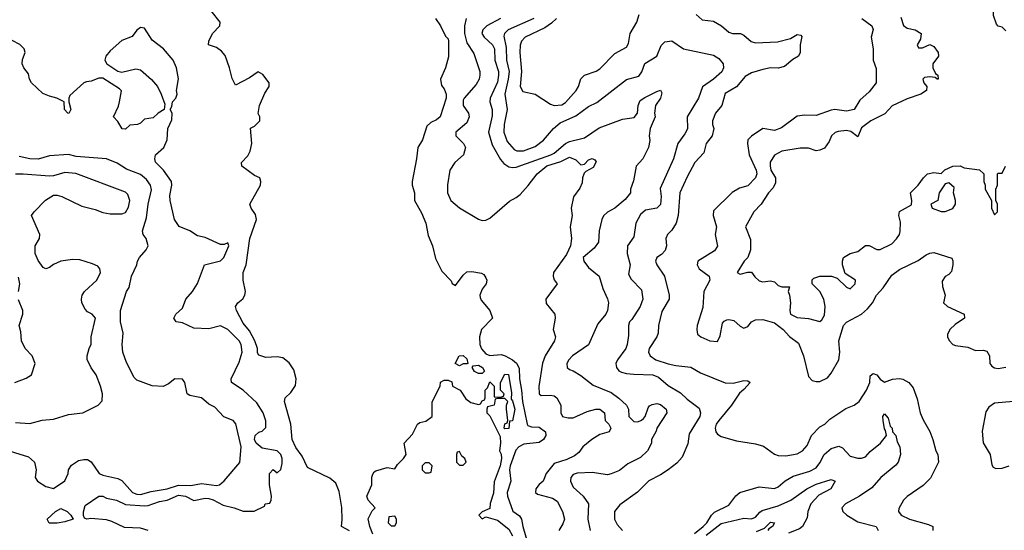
# Model space of a CAD drawing. Header units: inches. Extents: x 2380249 to 2585472, y 382747 to 546448.
# Tile 23 of 256: x 2393372 to 2398562, y 461591 to 464283. Entities that reach past the tile are written whole.
import ezdxf

# ---------------------------------------------------------------- set-up
doc = ezdxf.new("R2010")
doc.units = ezdxf.units.IN
doc.header["$MEASUREMENT"] = 0
doc.layers.add('C3496', color=7, linetype='Continuous')

msp = doc.modelspace()

# ---------------------------------------------------------------- linework, layer by layer
at = {"layer": 'C3496', "color": 4}
for points, elevation in [([(2398570, 464224), (2398550, 464244), (2398530, 464249), (2398520.2, 464260.2), (2398505.6, 464305.6), (2398507.2, 464372.8), (2398552.9, 464447.1), (2398569, 464510)], 108), ([(2395110, 461588.7), (2395069, 461610), (2395072.9, 461647.1), (2395069.7, 461710.4), (2395055.8, 461795.8), (2395038.9, 461838.9), (2395006.5, 461866.5), (2394890, 461922.6), (2394861, 461981), (2394828, 462028), (2394809.1, 462070), (2394801.6, 462150), (2394768.3, 462270), (2394771.8, 462290), (2394802, 462318), (2394825.5, 462354.5), (2394829.8, 462390), (2394816.8, 462436.8), (2394793.6, 462473.6), (2394759.7, 462499.7), (2394730, 462504.7), (2394670, 462501.3), (2394633.4, 462513.4), (2394626, 462526), (2394625.4, 462550), (2394611.5, 462590), (2394582.8, 462642.8), (2394550, 462683.7), (2394515.1, 462750), (2394509.6, 462770.4), (2394522.7, 462790), (2394548.5, 462811.6), (2394559.6, 462830), (2394562, 462850), (2394549.8, 462910), (2394549.8, 462950), (2394566.6, 462990), (2394585, 463130), (2394620.5, 463230), (2394615.4, 463255.4), (2394592.7, 463290), (2394585.2, 463310), (2394641.2, 463410), (2394644, 463430), (2394638, 463450), (2394610, 463461.2), (2394544, 463510), (2394542, 463530), (2394574.9, 463565.1), (2394586.6, 463590), (2394596, 463630), (2394588.7, 463711.3), (2394610, 463722), (2394638, 463750), (2394638, 463770), (2394628.9, 463788.9), (2394636, 463830), (2394663.7, 463896.3), (2394688, 463930), (2394688, 463950), (2394654, 463994), (2394630, 464008), (2394583.5, 463976.5), (2394510, 463938), (2394492.7, 463972.7), (2394478, 464030), (2394454.7, 464094.7), (2394436.9, 464116.9), (2394410, 464137.2), (2394368, 464150), (2394368.7, 464170), (2394388.7, 464210), (2394428, 464250), (2394428.7, 464270), (2394381.2, 464330)], 76), ([(2395564.7, 464290), (2395591, 464250), (2395616, 464196), (2395630, 464182), (2395632.7, 464170), (2395632.4, 464087.6), (2395616.3, 464030), (2395590.8, 463970), (2395595.3, 463935.3), (2395610, 463918), (2395620.5, 463890), (2395620.3, 463870), (2395588.2, 463770), (2395570, 463755.1), (2395539.3, 463740.7), (2395518.6, 463721.4), (2395496, 463650), (2395470.3, 463610), (2395464.2, 463550), (2395440.5, 463430), (2395440.7, 463410), (2395452.7, 463370), (2395452.7, 463330), (2395490, 463264), (2395512.7, 463210), (2395525.8, 463145.8), (2395547.7, 463090), (2395563.9, 463023.9), (2395597.3, 462957.3), (2395646, 462906), (2395651.6, 462891.6), (2395670, 462882), (2395710, 462936), (2395730, 462952.7), (2395755.5, 462955.5), (2395806.8, 462946.8), (2395818.8, 462938.8), (2395830, 462922), (2395834, 462910), (2395830.6, 462890), (2395810, 462862), (2395797.3, 462830), (2395798.8, 462818.8), (2395804.5, 462804.5), (2395851, 462750), (2395864.7, 462710), (2395806, 462650), (2395795.3, 462610), (2395797.3, 462570), (2395807.2, 462547.2), (2395830, 462521.7), (2395850, 462512.8), (2395910, 462516.9), (2395931.4, 462511.4), (2395970, 462490.4), (2395991.2, 462471.2), (2396004.8, 462444.8), (2396006.2, 462390), (2396017.5, 462330), (2396022.2, 462270), (2396046.4, 462150), (2396050, 462144), (2396070, 462137.1), (2396110, 462134.4), (2396144, 462110), (2396144.9, 462090), (2396133, 462070), (2396110, 462054.5), (2396030, 462045.7), (2396003, 462030), (2395986.7, 462013.3), (2395957.6, 461930), (2395954.9, 461910), (2395961.3, 461850), (2395941.3, 461790), (2395943.1, 461770), (2395971.7, 461691.7), (2396006.9, 461666.9), (2396017.1, 461650), (2396023.6, 461610), (2396059.5, 461490)], 76), ([(2395724.9, 464290), (2395716, 464250), (2395716.1, 464210), (2395730, 464160.7), (2395765.2, 464105.2), (2395797.3, 464010), (2395797.3, 463990), (2395794, 463970), (2395778.8, 463941.2), (2395714.8, 463870), (2395710, 463858), (2395710.7, 463830), (2395737.3, 463790), (2395740.7, 463770), (2395730, 463739), (2395672, 463690), (2395672, 463670), (2395712, 463630), (2395722, 463610), (2395711.3, 463570), (2395666, 463530), (2395638.8, 463490), (2395627.9, 463412.1), (2395627.7, 463370), (2395644, 463330), (2395690, 463290.5), (2395790, 463230.5), (2395810, 463224.4), (2395830, 463225.5), (2395850, 463237.3), (2395953.3, 463326.7), (2395990, 463346), (2396010, 463362), (2396052.1, 463407.9), (2396099.6, 463470), (2396150, 463512.8), (2396224, 463536), (2396270, 463557.3), (2396303.5, 463543.5), (2396330, 463518), (2396350, 463522), (2396370, 463544.7), (2396390, 463551), (2396404.7, 463544.7), (2396410, 463534), (2396395.9, 463504.1), (2396356.9, 463483.1), (2396346.8, 463473.2), (2396338, 463450), (2396336.9, 463423.1), (2396325.4, 463394.6), (2396290.9, 463349.1), (2396279.1, 463290), (2396284.9, 463250), (2396273.4, 463190), (2396280.4, 463130), (2396275.5, 463090), (2396255.2, 463044.8), (2396186, 462950), (2396184.9, 462930), (2396190, 462912), (2396204.7, 462890), (2396145.5, 462810), (2396146.6, 462786.6), (2396193.4, 462730), (2396194.8, 462710), (2396184.7, 462650), (2396197.3, 462610), (2396190.6, 462590), (2396142.4, 462510), (2396127.2, 462472.8), (2396108.7, 462348.7), (2396110.6, 462310.6), (2396121.6, 462301.6), (2396170, 462303.8), (2396190, 462299.1), (2396202.8, 462290), (2396224.7, 462250), (2396224.7, 462210), (2396234, 462190), (2396263.5, 462183.5), (2396290, 462184), (2396363.5, 462216.5), (2396409.7, 462230.3), (2396430, 462230.3), (2396454.9, 462210), (2396459.1, 462170), (2396477.3, 462150), (2396487.3, 462130), (2396478.8, 462110), (2396430, 462096.2), (2396387.7, 462070), (2396341, 462030), (2396319.9, 462000.1), (2396297, 461983), (2396256.1, 461963.9), (2396190, 461942.7), (2396147.7, 461890), (2396130.7, 461850), (2396110, 461832.3), (2396093.4, 461810), (2396090.8, 461790), (2396101.3, 461781.3), (2396179.9, 461759.9), (2396204.5, 461744.5), (2396233.4, 461690), (2396244, 461650), (2396235.2, 461624.8), (2396214.8, 461590)], 84), ([(2395906.8, 464290), (2395834, 464250), (2395813.4, 464230), (2395807.7, 464210), (2395820.7, 464190), (2395864.9, 464150), (2395875.8, 464130), (2395877, 464070), (2395895.3, 464010), (2395896.5, 463990), (2395890, 463954), (2395853, 463870), (2395850.6, 463850), (2395862, 463810), (2395863.4, 463776.6), (2395844, 463690), (2395863.4, 463623.4), (2395906.4, 463546.4), (2395924.1, 463524.1), (2395950, 463507.3), (2395970, 463503), (2395990, 463505.5), (2396172.7, 463570), (2396190, 463579.5), (2396250, 463630.5), (2396270, 463640.4), (2396350, 463660.5), (2396426.5, 463713.5), (2396550, 463758.4), (2396612, 463768), (2396629.2, 463790), (2396632, 463830), (2396643.5, 463856.5), (2396666.6, 463873.4), (2396730, 463904), (2396750, 463910.8), (2396756.8, 463896.8), (2396750.7, 463870), (2396723.8, 463830), (2396718.8, 463790), (2396721, 463770), (2396696, 463710), (2396690.8, 463670), (2396693.7, 463646.3), (2396686.8, 463610), (2396656, 463550), (2396621, 463510), (2396607.1, 463432.9), (2396591, 463390), (2396591, 463370), (2396564.5, 463335.5), (2396510, 463289.2), (2396470, 463269), (2396450, 463248.7), (2396440.7, 463230), (2396426, 463170), (2396422.8, 463110), (2396401.1, 463078.9), (2396342, 463030), (2396346, 463010), (2396370, 462976), (2396426, 462930), (2396445.4, 462865.4), (2396470.9, 462810.9), (2396476, 462790), (2396471, 462750), (2396461, 462730), (2396419.8, 462680.2), (2396370.6, 462569.4), (2396286, 462510), (2396266.8, 462490), (2396256, 462470), (2396258, 462450), (2396270, 462438), (2396290, 462431), (2396330, 462406.8), (2396395.2, 462355.2), (2396490, 462318), (2396530, 462286.8), (2396571, 462250), (2396580.7, 462230), (2396582.8, 462190), (2396610, 462164), (2396630, 462163), (2396650, 462170.7), (2396660.1, 462179.9), (2396669.3, 462190), (2396684.1, 462235.9), (2396692.5, 462247.5), (2396705.2, 462254.8), (2396730, 462258.8), (2396750, 462254), (2396780.5, 462230), (2396783, 462210), (2396731.3, 462130), (2396726.8, 462113.2), (2396702, 462070), (2396702, 462050), (2396682, 462010), (2396645.4, 461974.6), (2396578, 461942), (2396533.2, 461906.8), (2396490, 461888.7), (2396470, 461884), (2396390, 461895.1), (2396310, 461892), (2396290, 461885.2), (2396277.3, 461870), (2396276.3, 461850), (2396290, 461818.8), (2396342.8, 461770), (2396370.8, 461730), (2396366.8, 461650), (2396378.8, 461590)], 88), ([(2396082.8, 464290), (2395947.3, 464230), (2395927.7, 464210), (2395924.7, 464195.3), (2395936.5, 464136.5), (2395938, 464070), (2395951.7, 464010), (2395947.8, 463970), (2395930.3, 463890), (2395941.1, 463810), (2395925.7, 463730), (2395924.6, 463690), (2395941.6, 463641.6), (2395978.9, 463598.9), (2395992.1, 463592.1), (2396027.9, 463592.1), (2396090, 463614.9), (2396132.7, 463647.3), (2396186.6, 463710), (2396221.4, 463738.6), (2396303.3, 463776.7), (2396370, 463824.9), (2396413.6, 463846.4), (2396570, 463967.7), (2396635.3, 463984.7), (2396651.9, 464008.1), (2396667.2, 464052.8), (2396730, 464091.3), (2396752.7, 464147.3), (2396773.2, 464166.8), (2396810, 464170.8), (2396872, 464130), (2397030, 464096.3), (2397058, 464078), (2397081, 464050), (2397082.8, 464030), (2397072.5, 464007.5), (2397030, 463969), (2396970.8, 463929.2), (2396950.5, 463869.5), (2396890.8, 463770), (2396892.5, 463707.5), (2396878.8, 463681.2), (2396841, 463630), (2396818.8, 463550), (2396747.7, 463392.3), (2396754, 463350), (2396750, 463308.7), (2396730, 463289), (2396670, 463278), (2396644.4, 463255.6), (2396620.7, 463210), (2396610, 463138), (2396576, 463090), (2396574, 463050), (2396590.8, 462990), (2396582, 462942), (2396595.5, 462915.5), (2396650, 462858), (2396656, 462810), (2396642.8, 462770), (2396598.4, 462701.6), (2396586, 462690), (2396581, 462670), (2396582, 462618), (2396574, 462570), (2396566.8, 462550), (2396522.8, 462490), (2396514.8, 462470), (2396518, 462450), (2396530.8, 462430.8), (2396545.2, 462425.2), (2396570, 462417.3), (2396610, 462413.4), (2396709.4, 462410.6), (2396738.8, 462398.8), (2396790, 462354), (2396856.1, 462316.1), (2396890, 462282.8), (2396954.4, 462234.4), (2396961, 462210), (2396957.3, 462190), (2396901.1, 462098.9), (2396893.2, 462046.8), (2396863.5, 461976.5), (2396835.5, 461944.5), (2396790.5, 461909.5), (2396750, 461882.7), (2396688.3, 461851.7), (2396627.9, 461792.1), (2396535.2, 461724.8), (2396507.3, 461690), (2396507.3, 461650), (2396521.6, 461621.6), (2396550.4, 461590.4)], 92), ([(2396202, 464290), (2396176, 464264), (2396139.6, 464240.4), (2396036, 464190), (2396017.3, 464170), (2396010.6, 464149.4), (2396008, 464110), (2396017.1, 464010), (2396011, 463930), (2396024, 463904), (2396090, 463891), (2396170, 463838), (2396190, 463831), (2396230, 463834.8), (2396250, 463846.8), (2396305.2, 463910), (2396317.2, 463930), (2396329.3, 463970.7), (2396349.3, 463990.7), (2396410, 464010.8), (2396430, 464024), (2396510, 464104.7), (2396570, 464138), (2396582, 464158), (2396589.4, 464210.6), (2396626, 464270), (2396637, 464310)], 96), ([(2396938, 464310), (2396970, 464282.8), (2397030, 464274.8), (2397071.3, 464250), (2397110, 464218), (2397130, 464211), (2397172, 464210), (2397190, 464201), (2397227.9, 464167.9), (2397250, 464160.7), (2397367.1, 464167.1), (2397436, 464184), (2397470, 464204.7), (2397490, 464202), (2397494.4, 464194.4), (2397486, 464150), (2397486, 464110), (2397478, 464090), (2397447.5, 464072.5), (2397403, 464037), (2397370, 464026.6), (2397330, 464029.3), (2397290, 464021.2), (2397230, 464002.7), (2397196.4, 463983.6), (2397150, 463929.4), (2397090, 463894), (2397074, 463830), (2397039.1, 463790), (2397024, 463750), (2397024, 463730), (2397030.4, 463710), (2397022, 463670), (2396990.8, 463630), (2396978.5, 463581.5), (2396930.7, 463530), (2396890, 463455.3), (2396852.7, 463370), (2396843.8, 463250), (2396832.7, 463210), (2396810, 463173.2), (2396786.8, 463150), (2396778.8, 463130), (2396780.7, 463090), (2396774.2, 463065.8), (2396755.2, 463044.8), (2396731.3, 463030), (2396722.8, 463010), (2396730.8, 462990), (2396770.6, 462930), (2396796.3, 462830), (2396796.3, 462810), (2396756.3, 462743.7), (2396738.8, 462670), (2396737.3, 462630), (2396730.8, 462610), (2396690.7, 462550), (2396687.3, 462530), (2396696, 462510), (2396726, 462490), (2396790, 462468.5), (2396830, 462459.5), (2396910.6, 462450.6), (2396961.1, 462421.1), (2397090, 462367.7), (2397132.9, 462367.1), (2397190, 462381), (2397210, 462378), (2397222, 462370), (2397190, 462334), (2397165.8, 462314.2), (2397124, 462250), (2397057.3, 462170), (2397044, 462150), (2397038.8, 462130), (2397041, 462110), (2397050, 462098), (2397070, 462086), (2397150, 462062.8), (2397250, 462046.8), (2397293.7, 462033.7), (2397350, 461991.3), (2397370, 461986), (2397410, 461982.8), (2397470, 461994.8), (2397499, 462010), (2397522.5, 462037.5), (2397545.2, 462090), (2397590, 462136), (2397615.3, 462150), (2397643.2, 462176.8), (2397726.3, 462233.7), (2397770, 462250.6), (2397797.2, 462270), (2397836, 462330), (2397853.2, 462370), (2397855.3, 462404.7), (2397870, 462418), (2397890, 462411.3), (2397907.7, 462387.7), (2397930, 462371), (2397972.1, 462387.9), (2398010, 462390.7), (2398027.3, 462387.3), (2398058, 462370), (2398082, 462342), (2398103.5, 462283.5), (2398118.8, 462210), (2398133.7, 462173.7), (2398170, 462112), (2398186, 462070), (2398201, 462010), (2398211, 461990), (2398216, 461950), (2398173.7, 461866.3), (2398133.7, 461826.3), (2398050, 461768.7), (2398031.3, 461750), (2398005.4, 461705.4), (2398004.7, 461690), (2398018, 461670), (2398062, 461650), (2398161.7, 461621.7), (2398184.7, 461610), (2398186, 461590)], 96), ([(2397811, 464290), (2397864.7, 464250), (2397871, 464231), (2397860.7, 464190), (2397871, 464130), (2397871, 464070), (2397886.4, 464026.4), (2397886.8, 463950), (2397850, 463902), (2397800.7, 463859.3), (2397771.3, 463810), (2397730, 463801.2), (2397669.3, 463809.3), (2397650, 463806.6), (2397570, 463777), (2397510, 463779.3), (2397470, 463774), (2397387.5, 463712.5), (2397350, 463699.3), (2397290, 463709), (2397230, 463669), (2397211, 463650), (2397208.4, 463630), (2397217.6, 463570), (2397254, 463490), (2397257.1, 463470), (2397250.7, 463450), (2397210, 463407), (2397165.9, 463394.2), (2397127.3, 463372.7), (2397030, 463275.3), (2397027.7, 463250), (2397044.9, 463190), (2397038.8, 463150), (2397050.5, 463089.5), (2397035.2, 463064.8), (2396946, 463010), (2396944, 462990), (2396954, 462970), (2397006, 462930), (2397010.8, 462910), (2396978, 462850), (2396973.9, 462766.1), (2396943.7, 462670), (2396941.3, 462650), (2396945.5, 462625.5), (2396962.8, 462610), (2397010, 462590.4), (2397050, 462586.8), (2397063.9, 462616.1), (2397076.5, 462683.5), (2397086, 462694), (2397100.2, 462699.8), (2397110, 462702.8), (2397136.3, 462696.3), (2397170, 462666.8), (2397190, 462656), (2397210, 462664.7), (2397229.5, 462690.5), (2397250, 462700.7), (2397290, 462702), (2397350, 462685.5), (2397397.3, 462650), (2397430, 462613.4), (2397476.7, 462576.7), (2397504.4, 462510), (2397530, 462402), (2397550, 462381), (2397570, 462374.8), (2397590, 462374.8), (2397630, 462394.8), (2397650, 462418.8), (2397689.6, 462490), (2397695.8, 462530), (2397689.6, 462590), (2397715.1, 462670), (2397730, 462687.3), (2397810, 462730.7), (2397841.7, 462758.3), (2397866.6, 462790), (2397889.3, 462830), (2397923.7, 462870), (2397970, 462936), (2398010, 462966), (2398107.5, 463012.5), (2398150, 463042.8), (2398170, 463051.3), (2398190, 463056), (2398285.4, 463025.4), (2398290.8, 463010.8), (2398290.7, 462990.7), (2398284, 462956), (2398270, 462939), (2398250, 462928.7), (2398234.8, 462905.2), (2398236.8, 462876.8), (2398250.7, 462830), (2398241, 462790), (2398262, 462770), (2398351, 462731), (2398352, 462710), (2398303.4, 462676.6), (2398274.8, 462650), (2398263.5, 462623.5), (2398262.8, 462610), (2398270.7, 462590.7), (2398290.7, 462570.7), (2398305.2, 462565.2), (2398370, 462556.3), (2398410, 462539.1), (2398450, 462540.7), (2398470, 462534.8), (2398484, 462510), (2398484.9, 462470), (2398496.7, 462456.7), (2398510, 462448), (2398530, 462444), (2398570, 462451)], 104), ([(2398016.7, 464296.7), (2398030, 464252), (2398050, 464238.8), (2398092, 464230), (2398124.7, 464210), (2398119.6, 464180.4), (2398102, 464150), (2398110, 464134), (2398130, 464134), (2398170, 464152), (2398190, 464141), (2398214, 464110), (2398214.8, 464090), (2398186, 464050), (2398186, 464030), (2398199.6, 463999.6), (2398212, 463990), (2398214, 463970), (2398208.7, 463968.7), (2398198, 463978), (2398170, 463982), (2398142, 463978), (2398132, 463970), (2398138, 463950), (2398154, 463930), (2398152, 463910), (2398122, 463890), (2398050, 463866), (2397970.5, 463829.5), (2397932.8, 463787.2), (2397858, 463750), (2397810, 463713.2), (2397790, 463666), (2397753.8, 463693.8), (2397730, 463698.4), (2397685.8, 463694.2), (2397670, 463689), (2397651, 463670), (2397638.5, 463641.5), (2397613.8, 463606.2), (2397590, 463594.5), (2397570, 463592), (2397530, 463605.2), (2397485.6, 463605.6), (2397390, 463589.2), (2397350, 463568.7), (2397327.5, 463532.5), (2397327.1, 463512.9), (2397331, 463490), (2397356, 463450), (2397356.8, 463423.2), (2397343.8, 463396.2), (2397318.8, 463370), (2397281, 463310), (2397241, 463270), (2397198, 463190), (2397224.5, 463124.5), (2397224.9, 463070), (2397210, 463028.7), (2397191.3, 463010), (2397154, 462950), (2397170, 462942), (2397210, 462952), (2397230, 462951), (2397247.1, 462927.1), (2397270, 462906.8), (2397290, 462900.7), (2397330, 462906), (2397350, 462901), (2397370, 462882), (2397390, 462874), (2397430, 462874), (2397422, 462850), (2397430.6, 462830.6), (2397434.9, 462790), (2397430.8, 462750), (2397436, 462730), (2397470, 462713.4), (2397530, 462707.3), (2397590, 462692), (2397600.4, 462699.6), (2397614.6, 462725.4), (2397618.4, 462770), (2397611.6, 462810), (2397590, 462849.2), (2397548.7, 462890), (2397549.1, 462910.9), (2397559, 462921), (2397589.3, 462930.7), (2397650.9, 462930.9), (2397681, 462921), (2397730, 462872), (2397750, 462864.7), (2397775.3, 462890), (2397778, 462910), (2397724, 462944), (2397708.7, 462990), (2397708.7, 463010), (2397715.3, 463030), (2397750, 463051), (2397790, 463061), (2397830, 463092), (2397850, 463092), (2397890, 463071.3), (2397908.4, 463071.6), (2397970, 463102), (2397993.2, 463126.8), (2398008.9, 463151.1), (2398013.2, 463166.8), (2398014.8, 463214.8), (2398006, 463250), (2398010, 463272), (2398073.6, 463306.4), (2398075.3, 463330), (2398068, 463370), (2398108.7, 463410), (2398135.3, 463450), (2398158, 463470), (2398190, 463478), (2398230, 463472), (2398249.1, 463490.9), (2398290, 463511.3), (2398330, 463512), (2398350, 463502), (2398431.6, 463491.6), (2398454, 463470), (2398454, 463430), (2398462, 463410), (2398462, 463390), (2398494, 463330), (2398494, 463290), (2398510, 463254), (2398526, 463270), (2398526, 463310), (2398518, 463330), (2398518, 463390), (2398526, 463410), (2398526, 463470), (2398530, 463474), (2398550, 463474), (2398569.1, 463510.9)], 108), ([(2394049, 461590), (2394010, 461602.4), (2393924.8, 461604.8), (2393858, 461638), (2393830, 461646.6), (2393747.5, 461652.5), (2393726, 461650), (2393714.6, 461654.6), (2393708, 461668), (2393708.7, 461688.7), (2393718, 461722), (2393790, 461770.5), (2393810, 461770.5), (2393830, 461760.7), (2393882, 461750), (2393930, 461726.4), (2394030, 461720.3), (2394050, 461721.7), (2394110, 461742), (2394150, 461750.3), (2394210, 461775.6), (2394246, 461770), (2394290, 461748.2), (2394350, 461760.4), (2394370, 461758.4), (2394391.9, 461751.9), (2394444.1, 461724.1), (2394502, 461710), (2394550, 461691.3), (2394608, 461692), (2394662, 461718), (2394666, 461730), (2394690, 461734), (2394698, 461750), (2394699, 461770), (2394689.1, 461830.9), (2394688.9, 461891.1), (2394708.4, 461911.6), (2394730, 461894), (2394748.4, 461911.6), (2394756.5, 461943.5), (2394756, 461970), (2394749, 461990), (2394730, 462009), (2394650, 462023.7), (2394619.3, 462050), (2394609.5, 462070), (2394614, 462090), (2394632.3, 462107.7), (2394650, 462114), (2394670, 462132), (2394670, 462168), (2394655.1, 462210), (2394622.7, 462262.7), (2394550, 462329.3), (2394489.2, 462370), (2394487, 462390), (2394530, 462477.3), (2394544.7, 462530), (2394540.4, 462570), (2394529.7, 462590), (2394470, 462649.6), (2394430, 462669.5), (2394370, 462652.7), (2394290, 462657.2), (2394230, 462684), (2394198, 462690), (2394184, 462710), (2394195.3, 462730), (2394230, 462762), (2394248.7, 462810), (2394284, 462850), (2394310, 462891.3), (2394346, 462990), (2394430, 463012), (2394448, 463030), (2394475.3, 463090), (2394470, 463106), (2394450, 463098), (2394430, 463098), (2394350, 463134), (2394310, 463144), (2394270, 463169), (2394213.2, 463193.2), (2394189.2, 463230), (2394165.2, 463330), (2394163.2, 463356.8), (2394175.1, 463410), (2394172.3, 463430), (2394130, 463489), (2394089, 463531), (2394084, 463550), (2394089, 463570), (2394132.7, 463610), (2394149.3, 463650), (2394154, 463710), (2394174.6, 463754.6), (2394175.3, 463790), (2394166, 463810), (2394174.6, 463825.4), (2394178, 463850), (2394195.3, 463870), (2394202, 463890), (2394199, 463910), (2394209.1, 463970.9), (2394199.5, 464030), (2394182, 464070), (2394130, 464129.2), (2394070, 464175.3), (2394030, 464238), (2394010, 464242), (2393990, 464228), (2393965.4, 464194.6), (2393910, 464174), (2393850, 464119), (2393826, 464090), (2393821, 464070), (2393831.3, 464050), (2393890, 464011), (2393910, 464006), (2393984.7, 464024.7), (2394010, 464018), (2394066.8, 463966.8), (2394098, 463930), (2394118, 463890), (2394136.9, 463836.9), (2394134, 463810), (2394102, 463790), (2394075.3, 463764.7), (2394030, 463758), (2394010, 463738), (2393994, 463730), (2393952.7, 463727.3), (2393930, 463706), (2393912.7, 463707.3), (2393890, 463746), (2393866, 463770), (2393893.2, 463826.8), (2393899, 463850), (2393908.7, 463908.7), (2393899.3, 463919.3), (2393810, 463975.3), (2393790, 463974), (2393750, 463959.3), (2393723.8, 463956.2), (2393710.5, 463949.5), (2393636.9, 463883.1), (2393631.3, 463870), (2393631.3, 463850), (2393642, 463810), (2393631.1, 463788.9), (2393626, 463790), (2393608, 463810), (2393606, 463850), (2393568.9, 463868.9), (2393530, 463879), (2393494.6, 463894.6), (2393435.3, 463950), (2393424, 463970), (2393418, 463998), (2393394, 464030), (2393385.2, 464050), (2393386.8, 464073.2), (2393402, 464110), (2393395.3, 464130), (2393372.5, 464152.5), (2393333.6, 464173.6)], 84), ([(2393173.5, 462053.5), (2393418.5, 461978.5), (2393451, 461950), (2393458.8, 461910), (2393454.8, 461870), (2393466.8, 461850), (2393510, 461822), (2393550, 461810.8), (2393610, 461851.3), (2393628.7, 461890), (2393629, 461910), (2393645.6, 461934.4), (2393682, 461958), (2393710, 461964.7), (2393730, 461964.7), (2393750, 461952), (2393792, 461890), (2393810, 461881), (2393890, 461864), (2393910, 461854), (2393967.3, 461790), (2393990, 461780.4), (2394010, 461779.3), (2394064.7, 461795.3), (2394150, 461808.7), (2394210, 461828.8), (2394273.6, 461826.4), (2394330, 461837.3), (2394410, 461827.7), (2394426, 461830), (2394450, 461852), (2394532.3, 461947.7), (2394539.3, 462030), (2394512.1, 462152.1), (2394498, 462170), (2394449.1, 462189.1), (2394400.4, 462240.4), (2394370, 462255.3), (2394330, 462289), (2394270, 462301.2), (2394255.3, 462310), (2394242, 462370), (2394230, 462388), (2394190, 462388.7), (2394157.3, 462362.7), (2394129.4, 462349.4), (2394070, 462353.2), (2393990, 462382), (2393976.5, 462396.5), (2393936, 462476), (2393916, 462530), (2393912.7, 462570), (2393917.2, 462630), (2393904, 462690), (2393904, 462750), (2393936, 462850), (2393949.3, 462870.7), (2393961.2, 462930), (2393989, 462990), (2393993.2, 463010), (2394004, 463030), (2394039, 463070), (2394049, 463090), (2394039, 463130), (2394024, 463150), (2394019, 463170), (2394041.5, 463238.5), (2394049.5, 463310), (2394066.3, 463386.3), (2394062, 463410), (2394041, 463441), (2394010, 463466.6), (2393935.5, 463495.5), (2393886.3, 463526.3), (2393830, 463549.2), (2393670, 463562.4), (2393630, 463571.8), (2393530, 463564.5), (2393470, 463547.6), (2393426, 463550), (2393370, 463560.9)], 88), ([(2393350, 462159.1), (2393425.6, 462154.4), (2393490, 462171), (2393550, 462176), (2393630, 462201), (2393706, 462210), (2393786, 462250), (2393807.3, 462272.7), (2393808.7, 462310), (2393798, 462350), (2393775.3, 462410), (2393750, 462448), (2393728.9, 462491.1), (2393728.9, 462511.1), (2393738, 462550), (2393748.4, 462571.6), (2393749.1, 462610.9), (2393771.8, 462710), (2393754, 462730), (2393730, 462742.7), (2393717.2, 462757.2), (2393699.3, 462790), (2393698, 462810), (2393700.9, 462830), (2393713.2, 462850), (2393779, 462910), (2393799, 462950), (2393795.3, 462970), (2393784, 462984), (2393755.5, 462995.5), (2393690, 463016), (2393650, 463019.3), (2393590, 463009.3), (2393550, 462992.7), (2393530, 462977.2), (2393510, 462969), (2393496.5, 462976.5), (2393470, 463014), (2393454.5, 463050), (2393454.5, 463090), (2393476, 463130), (2393479.3, 463150), (2393435.3, 463250), (2393448.7, 463270), (2393509.3, 463330.7), (2393550, 463358), (2393570, 463358), (2393594, 463350), (2393699.8, 463299.8), (2393770, 463282.8), (2393810, 463266.8), (2393850, 463258.8), (2393910, 463258.8), (2393930, 463266), (2393945.6, 463294.4), (2393952.3, 463330), (2393942, 463362), (2393930, 463373.2), (2393667.5, 463472.5), (2393610, 463478), (2393550, 463459.3), (2393530, 463458), (2393390, 463469.2), (2393350, 463469.2)], 92), ([(2393366, 462850), (2393373.2, 462890), (2393366.3, 462926.3)], 96), ([(2393346, 462370), (2393406.3, 462393.7), (2393435.3, 462410), (2393454, 462470), (2393439, 462510), (2393402, 462550), (2393382, 462590), (2393378, 462638), (2393369, 462670), (2393389.3, 462730), (2393389.3, 462749.3), (2393365.6, 462805.6)], 96), ([(2395234, 461570), (2395217.2, 461610), (2395209.4, 461650.6), (2395230, 461694), (2395246, 461710), (2395209.1, 461749.1), (2395202, 461770), (2395228.7, 461831.3), (2395229, 461871), (2395233.6, 461886.4), (2395240.2, 461899.8), (2395250, 461904.7), (2395310, 461921), (2395350, 461914), (2395363.1, 461936.9), (2395395.3, 461970), (2395408.7, 461990), (2395398, 462050), (2395443.1, 462096.9), (2395468.9, 462151.1), (2395481.2, 462158.8), (2395513.2, 462166.8), (2395546, 462190), (2395547.3, 462267.3), (2395588, 462350), (2395590, 462372), (2395610, 462382), (2395630, 462382), (2395650, 462374), (2395654, 462350), (2395694, 462330), (2395723.5, 462283.5), (2395750, 462264.7), (2395790, 462254), (2395802, 462258), (2395810, 462274), (2395822, 462278), (2395826, 462290), (2395826, 462330), (2395838, 462342), (2395850, 462374), (2395874, 462350), (2395874, 462294), (2395907.3, 462292.7), (2395922, 462298), (2395926, 462310), (2395906, 462330), (2395906, 462370), (2395930, 462414), (2395948, 462412), (2395964.7, 462315.3), (2395962, 462282), (2395970, 462274), (2395982.8, 462230), (2395970, 462168), (2395954, 462166), (2395950, 462128), (2395930, 462126), (2395926, 462130), (2395928.7, 462151.3), (2395942, 462158), (2395946, 462170), (2395938, 462230), (2395938, 462250), (2395946, 462270), (2395930, 462286), (2395890, 462286), (2395878, 462282), (2395874, 462250), (2395838, 462242), (2395834, 462230), (2395834, 462210), (2395850, 462194), (2395904.7, 462084.7), (2395906, 462050), (2395901, 462010), (2395910, 461992), (2395912.7, 461970), (2395904.9, 461930), (2395873.2, 461846.8), (2395870, 461786), (2395851.3, 461731.3), (2395850, 461706), (2395810, 461688), (2395792, 461670), (2395810, 461652), (2395830, 461662), (2395890, 461644.7), (2395950, 461596), (2395970, 461562)], 72), ([(2398610.6, 462269.4), (2398510, 462261.2), (2398479.8, 462240.2), (2398465.2, 462214.8), (2398445.8, 462114.2), (2398450, 462052), (2398486.8, 461990), (2398496, 461936), (2398502.8, 461922.8), (2398516.9, 461916.9), (2398550, 461918.8), (2398588, 461930)], 104), ([(2396930, 461573), (2396974.5, 461610), (2396994, 461630), (2397018, 461670), (2397034.5, 461685.5), (2397110, 461722.8), (2397147, 461773), (2397168.7, 461790), (2397270, 461820.7), (2397350, 461810.8), (2397370, 461820.7), (2397407.9, 461852.1), (2397450, 461875.5), (2397537.2, 461902.8), (2397570, 461920.7), (2397590, 461946), (2397612.7, 461990), (2397650, 462022.8), (2397690, 462034.8), (2397710, 462024.7), (2397750, 461981), (2397790, 461971.3), (2397810, 461971.3), (2397830, 461978), (2397854.2, 462005.8), (2397909, 462050), (2397942, 462090), (2397936.4, 462116.4), (2397930, 462126), (2397922.7, 462170), (2397921.2, 462190), (2397930, 462204.7), (2397950, 462182), (2397959.6, 462139.6), (2397971, 462130), (2397972, 462110), (2397990.7, 462090.7), (2397998, 462058), (2398010.8, 462030), (2398014.8, 461990), (2398002.8, 461950), (2397990, 461934), (2397911, 461870), (2397864.5, 461815.5), (2397798, 461770), (2397724.7, 461730), (2397706, 461710), (2397711.3, 461690), (2397731.3, 461670), (2397790, 461634.8), (2397886, 461610), (2397898, 461590)], 92), ([(2396990, 461564.4), (2397070, 461627.4), (2397190, 461654.4), (2397230, 461650.6), (2397250, 461660.7), (2397272.9, 461687.1), (2397285.4, 461694.6), (2397370, 461720.3), (2397437.2, 461750), (2397520.9, 461810), (2397570, 461833.7), (2397650, 461858.8), (2397671, 461850), (2397647.3, 461810), (2397583.6, 461776.4), (2397542.4, 461730), (2397526.4, 461690), (2397522.8, 461657.2), (2397498.8, 461610), (2397482.4, 461597.6), (2397424.2, 461575.8)], 88), ([(2397255.9, 461584.1), (2397298.6, 461601.4), (2397330, 461634), (2397351, 461630), (2397341, 461610), (2397321.4, 461598.6), (2397316, 461590)], 84)]:
    msp.add_lwpolyline(points, dxfattribs=dict(at, elevation=elevation))
for points, elevation in [([(2398270, 463422), (2398250, 463418), (2398218, 463370), (2398212, 463330), (2398174, 463310), (2398182, 463290), (2398230, 463271.3), (2398250, 463271.3), (2398290, 463286.8), (2398304, 463310), (2398304, 463330), (2398294, 463370), (2398298, 463398)], 108), ([(2395690, 462458), (2395668, 462470), (2395688, 462510), (2395710, 462512), (2395730, 462494), (2395734, 462470), (2395730, 462468), (2395710, 462468)], 72), ([(2395790, 462418), (2395770, 462428), (2395758, 462450), (2395762, 462458), (2395790, 462462), (2395812, 462450), (2395822, 462430), (2395810, 462418)], 72), ([(2395690, 462006), (2395678, 462002), (2395674, 461990), (2395674, 461950), (2395690, 461934), (2395710, 461934), (2395726, 461950), (2395718, 461970), (2395702, 461982)], 72), ([(2395530, 461946), (2395510, 461946), (2395494, 461930), (2395494, 461910), (2395510, 461894), (2395530, 461894), (2395542, 461898), (2395546, 461930)], 72), ([(2393528.4, 461628.4), (2393518, 461650), (2393562, 461690), (2393590, 461706), (2393622, 461690), (2393642, 461670), (2393654, 461650), (2393610, 461635.3), (2393570, 461628.7)], 84), ([(2395350, 461666), (2395318, 461662), (2395314, 461630), (2395330, 461614), (2395350, 461614), (2395358, 461630), (2395358, 461650)], 72)]:
    msp.add_lwpolyline(points, close=True, dxfattribs=dict(at, elevation=elevation))

doc.saveas('drawing.dxf')
